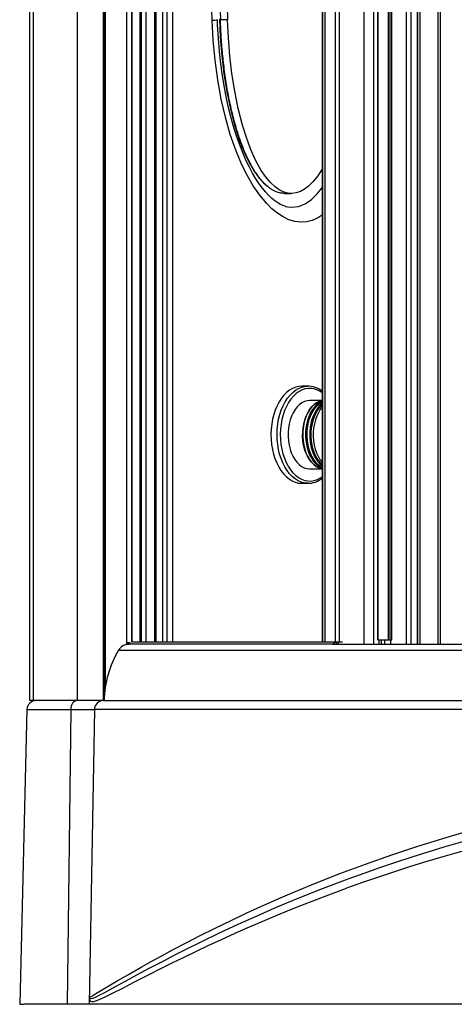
# Model space of a CAD drawing. Header units: millimetres. Extents: x 4904.09 to 4905.21, y 4759.5 to 4761.8.
# Tile 1 of 54: x 4904.09 to 4904.37, y 4759.5 to 4760.14. Entities that reach past the tile are written whole.
import ezdxf

# ---------------------------------------------------------------- set-up
doc = ezdxf.new("R2010")
doc.units = ezdxf.units.MM
doc.layers.add('SANINDUSA', color=3, linetype='Continuous')

msp = doc.modelspace()

# ---------------------------------------------------------------- linework, layer by layer
at = {"layer": 'SANINDUSA'}
for p, q in [((4904.09294, 4761.67627), (4904.09294, 4759.69627)), ((4904.09567, 4759.69627), (4904.09567, 4761.67627)), ((4904.12444, 4759.69627), (4904.12444, 4761.67627)), ((4904.14174, 4759.69627), (4904.14174, 4761.67627)), ((4904.14214, 4759.6973), (4904.14214, 4761.67523)), ((4904.14266, 4761.66875), (4904.14266, 4759.70379)), ((4904.15703, 4759.73431), (4904.15703, 4761.63741)), ((4904.15704, 4759.73431), (4904.15704, 4761.63741)), ((4904.16022, 4759.73463), (4904.16023, 4761.63741)), ((4904.16048, 4759.73464), (4904.16048, 4761.63741)), ((4904.16584, 4759.73464), (4904.16584, 4761.63741)), ((4904.16647, 4759.73464), (4904.16647, 4761.63741)), ((4904.16674, 4759.73464), (4904.16674, 4761.63741)), ((4904.16982, 4759.73464), (4904.16982, 4761.63741)), ((4904.17543, 4759.73464), (4904.17543, 4761.6379)), ((4904.17625, 4759.73464), (4904.17625, 4761.6379)), ((4904.18054, 4761.6379), (4904.18054, 4759.73464)), ((4904.18354, 4759.73464), (4904.18354, 4761.6379)), ((4904.18714, 4761.6379), (4904.18714, 4759.73464)), ((4904.28586, 4759.73463), (4904.28586, 4761.63791)), ((4904.286, 4759.73463), (4904.286, 4761.63791)), ((4904.28745, 4759.73463), (4904.28745, 4761.63791)), ((4904.29435, 4759.73463), (4904.29435, 4761.63791)), ((4904.2969, 4759.73463), (4904.2969, 4761.63791)), ((4904.31328, 4759.73327), (4904.31328, 4761.63927)), ((4904.31958, 4759.73327), (4904.31958, 4761.63927)), ((4904.32211, 4761.63627), (4904.32211, 4759.73627)), ((4904.32226, 4759.73627), (4904.32226, 4761.63627)), ((4904.32919, 4759.73627), (4904.32919, 4761.63627)), ((4904.3302, 4759.73627), (4904.3302, 4761.63627)), ((4904.33145, 4759.73627), (4904.33145, 4761.63627)), ((4904.34098, 4759.73327), (4904.34098, 4761.63927)), ((4904.34112, 4759.73327), (4904.34112, 4761.63927)), ((4904.34403, 4759.73327), (4904.34403, 4761.63927)), ((4904.34413, 4759.73327), (4904.34413, 4761.63927)), ((4904.34824, 4759.73327), (4904.34824, 4761.63927)), ((4904.34856, 4759.73327), (4904.34856, 4761.63927)), ((4904.35002, 4759.73327), (4904.35002, 4761.63927)), ((4904.36166, 4761.63927), (4904.36166, 4759.73327)), ((4904.36346, 4759.73327), (4904.36346, 4761.63927)), ((4904.26063, 4760.03015), (4904.26525, 4760.03015)), ((4904.26129, 4760.02165), (4904.26141, 4760.02162)), ((4904.27619, 4759.90327), (4904.27217, 4759.90327)), ((4904.2755, 4759.90325), (4904.27619, 4759.90327)), ((4904.2796, 4759.89377), (4904.27737, 4759.89377)), ((4904.28586, 4759.89377), (4904.2796, 4759.89377)), ((4904.27725, 4759.84877), (4904.27737, 4759.84877)), ((4904.27737, 4759.84877), (4904.27936, 4759.84877)), ((4904.27936, 4759.84877), (4904.28586, 4759.84877)), ((4904.27217, 4759.83927), (4904.27619, 4759.83927)), ((4904.15916, 4759.73431), (4904.15642, 4759.73342)), ((4904.29235, 4759.73342), (4904.15642, 4759.73342)), ((4904.15642, 4759.73342), (4904.15642, 4759.73327)), ((4904.29235, 4759.73327), (4904.15642, 4759.73327)), ((4904.15704, 4759.73431), (4904.15703, 4759.73431)), ((4904.15921, 4759.73431), (4904.15704, 4759.73431)), ((4904.15897, 4759.73425), (4904.15897, 4759.73431)), ((4904.28586, 4759.73463), (4904.16022, 4759.73463)), ((4904.28586, 4759.73464), (4904.16028, 4759.73464)), ((4904.286, 4759.73463), (4904.28586, 4759.73463)), ((4904.28745, 4759.73463), (4904.286, 4759.73463)), ((4904.29435, 4759.73463), (4904.28745, 4759.73463)), ((4904.29505, 4759.73463), (4904.29235, 4759.73342)), ((4904.29235, 4759.73342), (4904.29235, 4759.73327)), ((4904.29235, 4759.73327), (4904.29365, 4759.73327)), ((4904.29376, 4759.73327), (4904.83282, 4759.73327)), ((4904.2969, 4759.73463), (4904.29435, 4759.73463)), ((4904.29524, 4759.73327), (4904.29524, 4759.73444)), ((4904.29618, 4759.73327), (4904.29618, 4759.73463)), ((4904.29893, 4759.73463), (4904.2969, 4759.73463)), ((4904.32211, 4759.73627), (4904.32226, 4759.73627)), ((4904.32226, 4759.73627), (4904.32919, 4759.73627)), ((4904.32311, 4759.73327), (4904.32311, 4759.73627)), ((4904.32467, 4759.73327), (4904.32467, 4759.73627)), ((4904.32654, 4759.73627), (4904.32654, 4759.73327)), ((4904.32919, 4759.73627), (4904.3302, 4759.73627)), ((4904.3302, 4759.73627), (4904.33145, 4759.73627)), ((4904.33081, 4759.73327), (4904.33081, 4759.73627)), ((4904.1515, 4759.72936), (4905.1446, 4759.72936)), ((4904.09567, 4759.69627), (4904.09294, 4759.69627)), ((4904.09794, 4759.69627), (4904.09567, 4759.69627)), ((4904.09847, 4759.69627), (4904.09794, 4759.69627)), ((4904.12431, 4759.69627), (4904.09847, 4759.69627)), ((4904.14166, 4759.69627), (4904.12431, 4759.69627)), ((4904.14166, 4759.69627), (4905.15444, 4759.69627)), ((4904.0913, 4759.69041), (4904.0865, 4759.49627)), ((4904.0913, 4759.69041), (4904.09422, 4759.69037)), ((4904.09422, 4759.69037), (4904.12007, 4759.69037)), ((4904.12007, 4759.69037), (4904.11767, 4759.49627)), ((4904.12007, 4759.69037), (4904.13566, 4759.69037)), ((4904.13566, 4759.69037), (4904.13228, 4759.49627)), ((4905.16043, 4759.69037), (4904.13566, 4759.69037)), ((4904.13239, 4759.50053), (4904.13232, 4759.49627)), ((4904.0865, 4759.49627), (4904.08943, 4759.49627)), ((4904.11767, 4759.49627), (4904.08943, 4759.49627)), ((4904.13228, 4759.49627), (4904.11767, 4759.49627)), ((4904.13232, 4759.49627), (4904.13228, 4759.49627)), ((4905.16378, 4759.49627), (4904.13232, 4759.49627))]:
    msp.add_line(p, q, dxfattribs=at)
at = {"layer": 'SANINDUSA', "flags": 128}
for points in [[(4904.21313, 4760.14419), (4904.21171, 4760.18805), (4904.2104, 4760.23202)], [(4904.21789, 4760.14498), (4904.21845, 4760.13291), (4904.21943, 4760.12084), (4904.22086, 4760.10886), (4904.22276, 4760.09707), (4904.22518, 4760.08555), (4904.22812, 4760.0744), (4904.23124, 4760.06483), (4904.23492, 4760.05576), (4904.23773, 4760.05004), (4904.24085, 4760.04474), (4904.2443, 4760.04), (4904.24792, 4760.03615), (4904.24965, 4760.03483)], [(4904.28586, 4760.01614), (4904.28581, 4760.01609), (4904.28255, 4760.01395), (4904.27903, 4760.01237), (4904.27535, 4760.01144), (4904.27158, 4760.01119), (4904.26766, 4760.01166), (4904.26371, 4760.01284), (4904.25983, 4760.01468), (4904.25612, 4760.01708), (4904.25252, 4760.02002), (4904.24907, 4760.02342), (4904.24448, 4760.0289), (4904.24022, 4760.03507), (4904.23632, 4760.04179), (4904.23278, 4760.0489), (4904.22867, 4760.05871), (4904.2251, 4760.06896), (4904.22206, 4760.07953), (4904.21913, 4760.09209), (4904.21679, 4760.10492), (4904.21503, 4760.11792), (4904.21382, 4760.13104), (4904.21313, 4760.14419)], [(4904.26129, 4760.02164), (4904.26113, 4760.02167), (4904.2596, 4760.0222), (4904.25806, 4760.02292), (4904.25632, 4760.02393), (4904.25444, 4760.02525), (4904.25247, 4760.02688), (4904.25042, 4760.02882), (4904.24833, 4760.03108), (4904.2462, 4760.03367), (4904.24413, 4760.03648), (4904.24193, 4760.0398), (4904.23976, 4760.04343), (4904.23763, 4760.04738), (4904.23554, 4760.05167), (4904.2335, 4760.05633), (4904.2315, 4760.06136), (4904.22955, 4760.06679), (4904.22767, 4760.07265), (4904.22586, 4760.07895), (4904.22414, 4760.08568), (4904.22258, 4760.09267), (4904.22118, 4760.09994), (4904.21994, 4760.10752), (4904.21887, 4760.11541), (4904.21797, 4760.12363), (4904.21726, 4760.13222), (4904.21676, 4760.14105), (4904.21666, 4760.14452)], [(4904.28586, 4760.04679), (4904.28542, 4760.04597), (4904.28263, 4760.04174), (4904.27964, 4760.03801), (4904.27644, 4760.03487), (4904.27382, 4760.0329), (4904.27118, 4760.03146), (4904.26836, 4760.03051), (4904.26553, 4760.03015), (4904.26271, 4760.03039), (4904.25989, 4760.03122), (4904.25721, 4760.03258), (4904.25455, 4760.03446), (4904.25132, 4760.03752), (4904.2483, 4760.04117), (4904.24549, 4760.04531), (4904.24174, 4760.0521), (4904.23847, 4760.0594), (4904.23567, 4760.06693), (4904.2331, 4760.07516), (4904.2303, 4760.08609), (4904.22799, 4760.09743), (4904.22616, 4760.10901), (4904.22478, 4760.12064), (4904.22381, 4760.1325), (4904.22325, 4760.14445), (4904.22325, 4760.14445)], [(4904.26141, 4760.02162), (4904.26305, 4760.02123), (4904.26545, 4760.02098), (4904.26995, 4760.02147), (4904.27439, 4760.02321), (4904.27849, 4760.02603), (4904.28233, 4760.02986), (4904.28509, 4760.0334), (4904.28586, 4760.03459)], [(4904.27217, 4759.90327), (4904.27022, 4759.90312), (4904.26812, 4759.90263), (4904.26606, 4759.90179), (4904.26406, 4759.90061), (4904.26216, 4759.89912), (4904.26037, 4759.89732), (4904.2587, 4759.89523), (4904.25718, 4759.89288), (4904.25583, 4759.8903), (4904.25466, 4759.88751), (4904.25367, 4759.88453), (4904.25289, 4759.88142), (4904.25233, 4759.87819), (4904.25197, 4759.87489), (4904.25184, 4759.87154), (4904.25194, 4759.8682), (4904.25225, 4759.86488), (4904.25279, 4759.86164), (4904.25353, 4759.8585), (4904.25448, 4759.85551), (4904.25562, 4759.85268), (4904.25695, 4759.85006), (4904.25844, 4759.84767), (4904.26008, 4759.84554), (4904.26186, 4759.84369), (4904.26375, 4759.84215), (4904.26573, 4759.84092), (4904.26778, 4759.84003), (4904.26988, 4759.83947), (4904.272, 4759.83927), (4904.27217, 4759.83927)], [(4904.27579, 4759.83927), (4904.27389, 4759.83947), (4904.27179, 4759.84003), (4904.26974, 4759.84092), (4904.26776, 4759.84215), (4904.26587, 4759.84369), (4904.2641, 4759.84554), (4904.26246, 4759.84767), (4904.26097, 4759.85006), (4904.25964, 4759.85268), (4904.2585, 4759.85551), (4904.25755, 4759.8585), (4904.2568, 4759.86164), (4904.25627, 4759.86488), (4904.25595, 4759.8682), (4904.25586, 4759.87154), (4904.25599, 4759.87489), (4904.25634, 4759.87819), (4904.25691, 4759.88142), (4904.25769, 4759.88453), (4904.25867, 4759.88751), (4904.25985, 4759.8903), (4904.2612, 4759.89288), (4904.26272, 4759.89523), (4904.26438, 4759.89732), (4904.26618, 4759.89912), (4904.26808, 4759.90061), (4904.27007, 4759.90179), (4904.27213, 4759.90263), (4904.27424, 4759.90312), (4904.2755, 4759.90325)], [(4904.28586, 4759.89867), (4904.28467, 4759.8995), (4904.28269, 4759.90059), (4904.28065, 4759.90132), (4904.27856, 4759.90171), (4904.27647, 4759.90174), (4904.27438, 4759.90141), (4904.27232, 4759.90073), (4904.27033, 4759.8997), (4904.26842, 4759.89834), (4904.26661, 4759.89666), (4904.26493, 4759.89468), (4904.2634, 4759.89243), (4904.26202, 4759.88993), (4904.26083, 4759.88722), (4904.25983, 4759.88431), (4904.25904, 4759.88125), (4904.25846, 4759.87808), (4904.2581, 4759.87483), (4904.25797, 4759.87153), (4904.25807, 4759.86823), (4904.25839, 4759.86497), (4904.25893, 4759.86178), (4904.25969, 4759.8587), (4904.26066, 4759.85577), (4904.26182, 4759.85302), (4904.26317, 4759.85048), (4904.26468, 4759.84819), (4904.26634, 4759.84617), (4904.26813, 4759.84445), (4904.27002, 4759.84303), (4904.272, 4759.84195), (4904.27405, 4759.84121), (4904.27613, 4759.84083), (4904.27823, 4759.8408), (4904.28032, 4759.84113), (4904.28237, 4759.84181), (4904.28437, 4759.84284), (4904.28586, 4759.84387)], [(4904.27793, 4759.89372), (4904.27749, 4759.89377), (4904.2757, 4759.89361), (4904.27394, 4759.89311), (4904.27222, 4759.89226), (4904.27059, 4759.89108), (4904.26907, 4759.88958), (4904.26768, 4759.8878), (4904.26644, 4759.88576), (4904.26537, 4759.88349), (4904.26449, 4759.88102), (4904.26381, 4759.8784), (4904.26335, 4759.87567), (4904.26311, 4759.87287), (4904.2631, 4759.87005), (4904.26331, 4759.86724), (4904.26374, 4759.8645), (4904.26439, 4759.86186), (4904.26524, 4759.85938), (4904.26628, 4759.85708), (4904.2675, 4759.855), (4904.26887, 4759.85318), (4904.27038, 4759.85165), (4904.272, 4759.85042), (4904.2737, 4759.84952), (4904.27546, 4759.84897), (4904.27725, 4759.84877), (4904.27725, 4759.84877)], [(4904.28586, 4759.84884), (4904.28507, 4759.84897), (4904.2833, 4759.84952), (4904.2816, 4759.85042), (4904.27998, 4759.85165), (4904.27848, 4759.85318), (4904.2771, 4759.855), (4904.27589, 4759.85708), (4904.27484, 4759.85938), (4904.27399, 4759.86186), (4904.27335, 4759.8645), (4904.27291, 4759.86724), (4904.2727, 4759.87005), (4904.27272, 4759.87287), (4904.27296, 4759.87567), (4904.27342, 4759.8784), (4904.2741, 4759.88102), (4904.27497, 4759.88349), (4904.27604, 4759.88576), (4904.27728, 4759.8878), (4904.27868, 4759.88958), (4904.2802, 4759.89108), (4904.28183, 4759.89226), (4904.28354, 4759.89311), (4904.28531, 4759.89361), (4904.28586, 4759.8937)], [(4904.28586, 4759.8937), (4904.28535, 4759.89361), (4904.28358, 4759.89311), (4904.28187, 4759.89226), (4904.28024, 4759.89108), (4904.27871, 4759.88958), (4904.27732, 4759.8878), (4904.27608, 4759.88576), (4904.27501, 4759.88349), (4904.27414, 4759.88102), (4904.27346, 4759.8784), (4904.273, 4759.87567), (4904.27276, 4759.87287), (4904.27274, 4759.87005), (4904.27295, 4759.86724), (4904.27338, 4759.8645), (4904.27403, 4759.86186), (4904.27488, 4759.85938), (4904.27592, 4759.85708), (4904.27714, 4759.855), (4904.27852, 4759.85318), (4904.28002, 4759.85165), (4904.28164, 4759.85042), (4904.28334, 4759.84952), (4904.2851, 4759.84897), (4904.28586, 4759.84884)], [(4904.28586, 4759.84886), (4904.28509, 4759.84899), (4904.28333, 4759.84954), (4904.28163, 4759.85044), (4904.28001, 4759.85166), (4904.27851, 4759.8532), (4904.27714, 4759.85501), (4904.27592, 4759.85709), (4904.27488, 4759.85939), (4904.27403, 4759.86187), (4904.27338, 4759.86451), (4904.27295, 4759.86725), (4904.27274, 4759.87005), (4904.27276, 4759.87287), (4904.273, 4759.87567), (4904.27346, 4759.8784), (4904.27413, 4759.88101), (4904.27501, 4759.88348), (4904.27608, 4759.88575), (4904.27731, 4759.88779), (4904.27871, 4759.88957), (4904.28023, 4759.89106), (4904.28186, 4759.89224), (4904.28357, 4759.89309), (4904.28533, 4759.89359), (4904.28586, 4759.89368)], [(4904.28586, 4759.89367), (4904.28533, 4759.89358), (4904.28357, 4759.89308), (4904.28186, 4759.89223), (4904.28023, 4759.89105), (4904.27871, 4759.88956), (4904.27732, 4759.88778), (4904.27608, 4759.88574), (4904.27501, 4759.88347), (4904.27414, 4759.88101), (4904.27346, 4759.8784), (4904.273, 4759.87567), (4904.27276, 4759.87287), (4904.27275, 4759.87005), (4904.27296, 4759.86725), (4904.27339, 4759.86451), (4904.27403, 4759.86188), (4904.27488, 4759.85939), (4904.27592, 4759.85709), (4904.27714, 4759.85502), (4904.27851, 4759.8532), (4904.28002, 4759.85167), (4904.28163, 4759.85045), (4904.28333, 4759.84955), (4904.285, 4759.84902)], [(4904.28586, 4759.89347), (4904.2846, 4759.89293), (4904.283, 4759.89192), (4904.28149, 4759.89063), (4904.28009, 4759.88906), (4904.27881, 4759.88725), (4904.27768, 4759.88522), (4904.27672, 4759.88299), (4904.27592, 4759.8806), (4904.27531, 4759.87809), (4904.2749, 4759.87548), (4904.27468, 4759.87281), (4904.27467, 4759.87012), (4904.27485, 4759.86745), (4904.27524, 4759.86483), (4904.27582, 4759.8623), (4904.27659, 4759.85989), (4904.27753, 4759.85764), (4904.27864, 4759.85557), (4904.27989, 4759.85372), (4904.28129, 4759.85211), (4904.28279, 4759.85077), (4904.28439, 4759.84972), (4904.28586, 4759.84905)], [(4904.28586, 4759.84962), (4904.28433, 4759.85044), (4904.28272, 4759.85166), (4904.28121, 4759.8532), (4904.27984, 4759.85501), (4904.27862, 4759.85709), (4904.27758, 4759.85939), (4904.27673, 4759.86187), (4904.27608, 4759.86451), (4904.27565, 4759.86725), (4904.27544, 4759.87005), (4904.27546, 4759.87287), (4904.2757, 4759.87567), (4904.27616, 4759.8784), (4904.27683, 4759.88101), (4904.27771, 4759.88348), (4904.27878, 4759.88575), (4904.28002, 4759.88779), (4904.28141, 4759.88957), (4904.28293, 4759.89106), (4904.28456, 4759.89224), (4904.28586, 4759.89292)], [(4904.28586, 4759.89293), (4904.28457, 4759.89226), (4904.28294, 4759.89108), (4904.28142, 4759.88958), (4904.28002, 4759.8878), (4904.27878, 4759.88576), (4904.27772, 4759.88349), (4904.27684, 4759.88102), (4904.27616, 4759.8784), (4904.2757, 4759.87567), (4904.27546, 4759.87287), (4904.27545, 4759.87005), (4904.27566, 4759.86724), (4904.27609, 4759.8645), (4904.27673, 4759.86186), (4904.27758, 4759.85938), (4904.27863, 4759.85708), (4904.27985, 4759.855), (4904.28122, 4759.85318), (4904.28273, 4759.85165), (4904.28434, 4759.85042), (4904.28586, 4759.8496)], [(4904.28216, 4759.85231), (4904.28208, 4759.85239), (4904.28071, 4759.85389), (4904.27947, 4759.85565), (4904.27837, 4759.85762), (4904.27742, 4759.8598), (4904.27664, 4759.86213), (4904.27605, 4759.8646), (4904.27564, 4759.86716), (4904.27543, 4759.86978), (4904.27542, 4759.87243), (4904.2756, 4759.87505), (4904.27599, 4759.87762), (4904.27656, 4759.88011), (4904.27732, 4759.88246), (4904.27824, 4759.88465), (4904.27932, 4759.88665), (4904.28055, 4759.88843), (4904.28189, 4759.88997), (4904.28334, 4759.89124), (4904.28341, 4759.89128)], [(4904.28586, 4759.89202), (4904.2857, 4759.89192), (4904.28419, 4759.89063), (4904.28279, 4759.88906), (4904.28152, 4759.88725), (4904.28039, 4759.88522), (4904.27942, 4759.88299), (4904.27862, 4759.8806), (4904.27802, 4759.87809), (4904.2776, 4759.87548), (4904.27738, 4759.87281), (4904.27737, 4759.87012), (4904.27756, 4759.86745), (4904.27794, 4759.86483), (4904.27852, 4759.8623), (4904.27929, 4759.85989), (4904.28023, 4759.85764), (4904.28134, 4759.85557), (4904.2826, 4759.85372), (4904.28399, 4759.85211), (4904.28549, 4759.85077), (4904.28586, 4759.85053)], [(4904.28487, 4759.85231), (4904.28478, 4759.85239), (4904.28342, 4759.85389), (4904.28217, 4759.85565), (4904.28107, 4759.85762), (4904.28013, 4759.8598), (4904.27935, 4759.86213), (4904.27875, 4759.8646), (4904.27834, 4759.86716), (4904.27813, 4759.86978), (4904.27812, 4759.87243), (4904.27831, 4759.87505), (4904.27869, 4759.87762), (4904.27926, 4759.88011), (4904.28002, 4759.88246), (4904.28095, 4759.88465), (4904.28203, 4759.88665), (4904.28325, 4759.88843), (4904.28459, 4759.88997), (4904.28586, 4759.89108)], [(4904.28586, 4759.89126), (4904.28564, 4759.89108), (4904.28412, 4759.88958), (4904.28273, 4759.8878), (4904.28149, 4759.88576), (4904.28042, 4759.88349), (4904.27954, 4759.88102), (4904.27887, 4759.8784), (4904.2784, 4759.87567), (4904.27816, 4759.87287), (4904.27815, 4759.87005), (4904.27836, 4759.86724), (4904.27879, 4759.8645), (4904.27944, 4759.86186), (4904.28029, 4759.85938), (4904.28133, 4759.85708), (4904.28255, 4759.855), (4904.28392, 4759.85318), (4904.28543, 4759.85165), (4904.28586, 4759.85128)], [(4904.28586, 4759.85129), (4904.28542, 4759.85166), (4904.28391, 4759.8532), (4904.28254, 4759.85501), (4904.28132, 4759.85709), (4904.28028, 4759.85939), (4904.27943, 4759.86187), (4904.27879, 4759.86451), (4904.27836, 4759.86725), (4904.27815, 4759.87005), (4904.27816, 4759.87287), (4904.2784, 4759.87567), (4904.27886, 4759.8784), (4904.27954, 4759.88101), (4904.28041, 4759.88348), (4904.28148, 4759.88575), (4904.28272, 4759.88779), (4904.28411, 4759.88957), (4904.28563, 4759.89106), (4904.28586, 4759.89125)], [(4904.28586, 4759.88982), (4904.28565, 4759.88958), (4904.28426, 4759.8878), (4904.28302, 4759.88576), (4904.28195, 4759.88349), (4904.28107, 4759.88102), (4904.28039, 4759.8784), (4904.27993, 4759.87567), (4904.27969, 4759.87287), (4904.27968, 4759.87005), (4904.27989, 4759.86724), (4904.28032, 4759.8645), (4904.28097, 4759.86186), (4904.28182, 4759.85938), (4904.28286, 4759.85708), (4904.28408, 4759.855), (4904.28545, 4759.85318), (4904.28586, 4759.85272)], [(4904.27619, 4759.83927), (4904.27602, 4759.83927), (4904.27579, 4759.83927)], [(4904.12431, 4759.69627), (4904.12349, 4759.69616), (4904.12271, 4759.69582), (4904.12198, 4759.69528), (4904.12134, 4759.69455), (4904.12081, 4759.69366), (4904.12041, 4759.69264), (4904.12016, 4759.69153), (4904.12007, 4759.69037)], [(4904.1324, 4759.50072), (4904.134, 4759.5017), (4904.13671, 4759.50336), (4904.13933, 4759.50496), (4904.14252, 4759.50688), (4904.14633, 4759.50916), (4904.15071, 4759.51175), (4904.158, 4759.51599), (4904.16641, 4759.52078), (4904.17291, 4759.52442), (4904.17993, 4759.52826), (4904.18744, 4759.5323), (4904.19607, 4759.53684), (4904.20525, 4759.54154), (4904.21513, 4759.54648), (4904.22556, 4759.55153), (4904.23607, 4759.55648), (4904.24706, 4759.56149), (4904.25851, 4759.56654), (4904.26963, 4759.57127), (4904.28114, 4759.576), (4904.29722, 4759.58234), (4904.31398, 4759.58859), (4904.33138, 4759.59472), (4904.34792, 4759.60022), (4904.36498, 4759.60554), (4904.38253, 4759.61067)], [(4904.30238, 4759.57865), (4904.28563, 4759.5723), (4904.26961, 4759.56591), (4904.25575, 4759.56013), (4904.24252, 4759.55438), (4904.22994, 4759.54871), (4904.21786, 4759.54308), (4904.20649, 4759.5376), (4904.19583, 4759.53231), (4904.18845, 4759.52857), (4904.18149, 4759.52497), (4904.172, 4759.51998), (4904.16346, 4759.5154), (4904.15585, 4759.51127), (4904.14932, 4759.50771), (4904.14536, 4759.50556), (4904.1419, 4759.5037), (4904.13896, 4759.50218), (4904.1365, 4759.50097), (4904.13458, 4759.50016), (4904.1332, 4759.49985), (4904.13283, 4759.49988), (4904.13254, 4759.50011), (4904.13242, 4759.50041), (4904.1324, 4759.50055), (4904.1324, 4759.50062), (4904.1324, 4759.50065), (4904.1324, 4759.50068), (4904.1324, 4759.5007), (4904.1324, 4759.50072)], [(4904.13239, 4759.50053), (4904.13239, 4759.50053), (4904.1324, 4759.50038), (4904.13241, 4759.50008), (4904.13249, 4759.4994), (4904.13272, 4759.49874), (4904.13304, 4759.49839), (4904.13391, 4759.49811), (4904.13509, 4759.49822), (4904.13659, 4759.49863), (4904.1384, 4759.49929), (4904.14264, 4759.50116), (4904.14797, 4759.50375), (4904.15439, 4759.50699), (4904.16171, 4759.51075), (4904.17049, 4759.51525), (4904.18034, 4759.52024), (4904.18729, 4759.5237), (4904.19466, 4759.52733), (4904.20244, 4759.53108), (4904.21063, 4759.53497), (4904.21925, 4759.53896), (4904.22826, 4759.54305), (4904.23775, 4759.54725), (4904.24764, 4759.55151), (4904.25793, 4759.55582), (4904.2686, 4759.56016), (4904.28467, 4759.56643), (4904.3015, 4759.57268)]]:
    msp.add_lwpolyline(points, dxfattribs=at)
at = {"layer": 'SANINDUSA'}
for centre, radius, start, end in [((4923.90855, 4760.73573), 19.69881, 178.279927, 181.720073), ((4923.91318, 4760.73573), 19.69881, 178.279927, 181.720073), ((4904.21299, 4760.16445), 0.02026, 270.38338, 280.33873), ((4904.27631, 4759.88882), 0.01442, 48.50659, 93.39673), ((4904.30736, 4759.87135), 0.03279, 159.43855, 206.84126), ((4904.31007, 4759.87135), 0.03279, 159.43855, 206.84126), ((4904.27634, 4759.85366), 0.01436, 267.71812, 311.56029), ((4904.15837, 4759.72528), 0.00798, 90.01767, 149.31198), ((4904.29504, 4759.73445), 0.0002, 355.21818, 60.27654), ((4904.20918, 4759.6951), 0.06708, 149.29296, 179.00444), ((4904.0973, 4759.69027), 0.006, 90, 178.68575), ((4904.14166, 4759.69027), 0.006, 90.02282, 179.02389), ((4904.64805, 4758.643), 0.99746, 69.72377, 110.27623), ((4904.64805, 4758.61637), 1.01716, 70.08062, 109.91938), ((4904.13659, 4759.50049), 0.0042, 176.85884, 179.39713)]:
    msp.add_arc(centre, radius, start, end, dxfattribs=at)
msp.add_open_spline([(4904.22325, 4760.14445), (4904.21861, 4760.14445)], degree=1, dxfattribs=at)
msp.add_open_spline([(4904.26061, 4760.03017), (4904.25977, 4760.03021), (4904.25796, 4760.03029), (4904.25557, 4760.03104), (4904.25344, 4760.03203), (4904.25166, 4760.03312), (4904.24936, 4760.03484), (4904.24663, 4760.03743), (4904.24361, 4760.04111), (4904.24065, 4760.0455), (4904.23779, 4760.05059), (4904.23508, 4760.05631), (4904.23265, 4760.06229), (4904.23044, 4760.06858), (4904.22802, 4760.07646), (4904.22557, 4760.08608), (4904.22327, 4760.0974), (4904.22145, 4760.10895), (4904.22008, 4760.12067), (4904.21909, 4760.1325), (4904.21877, 4760.14046), (4904.21861, 4760.14445)], degree=3, knots=[0, 0, 0, 0, 0.028026, 0.059681, 0.080267, 0.101302, 0.122905, 0.164442, 0.206419, 0.248839, 0.298953, 0.349049, 0.398583, 0.448195, 0.499884, 0.582404, 0.665837, 0.749462, 0.832297, 0.916113, 1, 1, 1, 1], dxfattribs=at)

doc.saveas('drawing.dxf')
